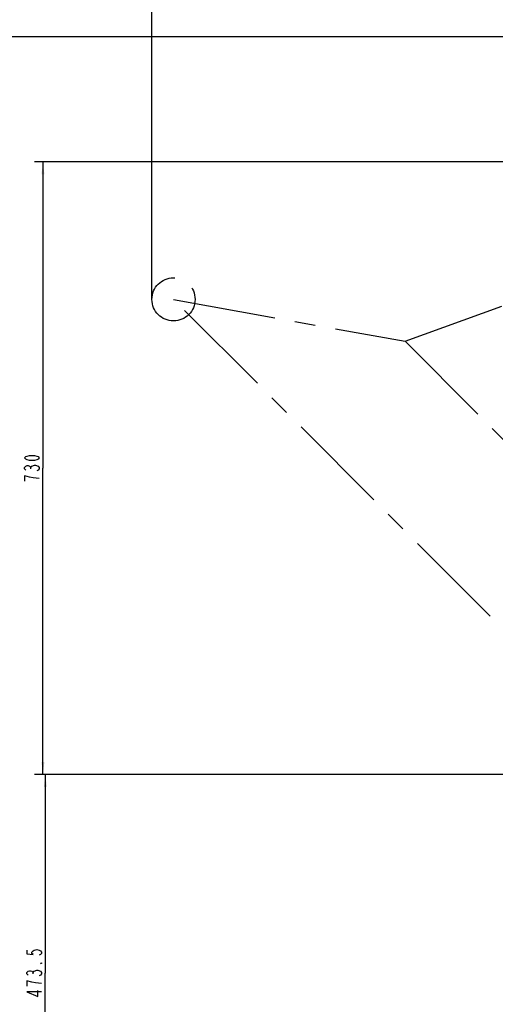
# Model space of a CAD drawing. Header units: millimetres. Extents: x 0 to 1189, y 0 to 841.
# Tile 66 of 88: x 424 to 538, y 480 to 715. Entities that reach past the tile are written whole.
import ezdxf

# ---------------------------------------------------------------- set-up
doc = ezdxf.new("R2010")
doc.units = ezdxf.units.MM
doc.header["$LTSCALE"] = 65.395
doc.linetypes.add('CENTER', pattern=[0.6, 0.375, -0.075, 0.075, -0.075])
doc.layers.get('0').update_dxf_attribs({"linetype": 'CONTINUOUS'})
doc.layers.add('DEFAULT_1', color=7, linetype='CENTER')
doc.styles.get("Standard").update_dxf_attribs({"font": 'txt', "width": 0.7})
doc.dimstyles.new('DIMSTYLE_3', dxfattribs={"dimtxt": 3.5, "dimasz": 3, "dimexe": 0.18, "dimexo": 0.0625, "dimgap": 0.09, "dimtad": 1, "dimdec": 0, "dimlfac": 5, "dimdsep": 46, "dimtxsty": 'Standard', "dimblk": '_FILLED', "dimblk1": '_FILLED', "dimblk2": '_FILLED', "dimcen": 0.09, "dimclrt": 5, "dimadec": 0, "dimazin": 0, "dimtfac": 1, "dimtdec": 0, "dimtofl": 0, "dimtmove": 0, "dimatfit": 3, "dimldrblk": '_FILLED', "dimfxl": 1, "dimtolj": 1, "dimarcsym": 0})
doc.dimstyles.new('DIMSTYLE_5', dxfattribs={"dimtxt": 3.5, "dimasz": 3, "dimexe": 0.18, "dimexo": 0.0625, "dimgap": 0.09, "dimtad": 1, "dimlfac": 5, "dimdsep": 46, "dimtxsty": 'Standard', "dimblk": '_FILLED', "dimblk1": '_FILLED', "dimblk2": '_FILLED', "dimcen": 0.09, "dimclrt": 5, "dimadec": 0, "dimazin": 0, "dimtp": 0.01, "dimtm": 0.01, "dimtfac": 1, "dimtofl": 0, "dimtmove": 0, "dimatfit": 3, "dimldrblk": '_FILLED', "dimfxl": 1, "dimtolj": 1, "dimarcsym": 0})

# ---------------------------------------------------------------- blocks, each defined once
blk = doc.blocks.new('_FILLED')
at = {"color": 0, "linetype": 'ByBlock'}
blk.add_solid([(0, 0), (-1, 0.117), (-1, -0.117)], dxfattribs=at)
blk = doc.blocks.new('*D4')
at = {"color": 2, "linetype": 'Continuous'}
for p, q in [((455.94, 648.57), (455.94, 758.03)), ((582.52, 673.27), (582.52, 758.03)), ((455.94, 756.03), (519.23, 756.03)), ((582.52, 756.03), (519.23, 756.03))]:
    blk.add_line(p, q, dxfattribs=at)
at = {"color": 2, "linetype": 'Continuous', "xscale": 3, "yscale": 3, "zscale": 3, "rotation": 180}
blk.add_blockref('_FILLED', (455.94, 756.03), dxfattribs=at)
at = {"color": 2, "linetype": 'Continuous', "xscale": 3, "yscale": 3, "zscale": 3}
blk.add_blockref('_FILLED', (582.52, 756.03), dxfattribs=at)
blk = doc.blocks.new('*D15')
at = {"color": 2, "linetype": 'Continuous'}
for p, q in [((813.54, 710.93), (387, 710.93)), ((389, 710.93), (389, 575.68)), ((389, 440.43), (389, 575.68)), ((553.5, 440.43), (387, 440.43))]:
    blk.add_line(p, q, dxfattribs=at)
at = {"color": 2, "linetype": 'Continuous', "xscale": 3, "yscale": 3, "zscale": 3}
for p, rotation in [((389, 710.93), 90), ((389, 440.43), 270)]:
    blk.add_blockref('_FILLED', p, dxfattribs=dict(at, rotation=rotation))
blk = doc.blocks.new('*D21')
at = {"color": 2, "linetype": 'Continuous'}
for p, q in [((619.32, 535.13), (428.53, 535.13)), ((430.53, 535.13), (430.53, 487.78)), ((430.53, 440.43), (430.53, 487.78)), ((553.5, 440.43), (428.53, 440.43))]:
    blk.add_line(p, q, dxfattribs=at)
at = {"color": 2, "linetype": 'Continuous', "xscale": 3, "yscale": 3, "zscale": 3}
for p, rotation in [((430.53, 535.13), 90), ((430.53, 440.43), 270)]:
    blk.add_blockref('_FILLED', p, dxfattribs=dict(at, rotation=rotation))
blk = doc.blocks.new('*D22')
at = {"color": 2, "linetype": 'Continuous'}
for p, q in [((609.12, 681.13), (427.96, 681.13)), ((429.96, 681.13), (429.96, 608.13)), ((429.96, 535.13), (429.96, 608.13)), ((619.32, 535.13), (427.96, 535.13))]:
    blk.add_line(p, q, dxfattribs=at)
at = {"color": 2, "linetype": 'Continuous', "xscale": 3, "yscale": 3, "zscale": 3}
for p, rotation in [((429.96, 681.13), 90), ((429.96, 535.13), 270)]:
    blk.add_blockref('_FILLED', p, dxfattribs=dict(at, rotation=rotation))

msp = doc.modelspace()

# ---------------------------------------------------------------- linework, layer by layer
at = {"color": 5, "linetype": 'Continuous'}
for p, q in [((427.0476, 607.9814), (427.0476, 608.2876)), ((427.6113, 487.6314), (427.6113, 487.9376))]:
    msp.add_line(p, q, dxfattribs=at)
for points in [[(429.0893, 610.5845), (428.7976, 610.2782), (428.5059, 610.1251), (427.9226, 609.972), (426.7559, 609.972), (426.1726, 610.1251), (425.8809, 610.2782), (425.5892, 610.5845), (425.8809, 610.8907), (426.1726, 611.0439), (426.7559, 611.197), (427.9226, 611.197), (428.5059, 611.0439), (428.7976, 610.8907), (429.0893, 610.5845)], [(425.8809, 607.6751), (425.5892, 607.9814), (425.5892, 608.2876), (425.8809, 608.5939), (426.1726, 608.747), (426.4643, 608.747), (426.7559, 608.5939), (427.0476, 608.2876), (427.3393, 608.5939)], [(427.3393, 608.5939), (427.9226, 608.9001), (428.2143, 608.9001)], [(428.2143, 608.9001), (428.7976, 608.5939), (429.0893, 608.2876), (429.0893, 607.9814), (428.7976, 607.6751), (428.5059, 607.522)], [(429.0893, 605.6845), (427.6309, 605.8376), (426.7559, 605.9907), (426.1726, 606.1439), (425.5892, 606.297), (425.5892, 605.072)], [(426.1529, 493.297), (426.1529, 492.3782), (427.6113, 492.2251), (427.3196, 492.5313), (427.3196, 492.8376), (427.6113, 493.1438), (427.9029, 493.297), (428.4862, 493.4501), (429.0696, 493.297), (429.3612, 493.1438), (429.6529, 492.8376), (429.6529, 492.5313), (429.3612, 492.2251), (429.0696, 492.072)], [(426.4446, 487.3251), (426.1529, 487.6314), (426.1529, 487.9376), (426.4446, 488.2439), (426.7362, 488.397), (427.0279, 488.397), (427.3196, 488.2439), (427.6113, 487.9376), (427.9029, 488.2439)], [(427.9029, 488.2439), (428.4862, 488.5501), (428.7779, 488.5501)], [(428.7779, 488.5501), (429.3612, 488.2439), (429.6529, 487.9376), (429.6529, 487.6314), (429.3612, 487.3251), (429.0696, 487.172)], [(429.6529, 490.2345), (429.6529, 490.0814), (429.3612, 490.0814), (429.6529, 490.2345)], [(427.3196, 485.6407), (426.1529, 485.947), (426.1529, 484.722)], [(429.6529, 483.3438), (426.1529, 483.3438), (428.7779, 482.272), (428.7779, 483.6501)], [(429.6529, 485.3345), (428.1946, 485.4876), (427.3196, 485.6407)]]:
    msp.add_lwpolyline(points, dxfattribs=at)
at = {"layer": 'DEFAULT_1', "color": 2, "linetype": 'CENTER'}
for p, q in [((516.2847, 638.3721), (662.8767, 691.7272)), ((564.3207, 545.1345), (461.0831, 648.3721)), ((461.0831, 648.3721), (516.2847, 638.3721)), ((516.2847, 638.3721), (619.5223, 535.1345))]:
    msp.add_line(p, q, dxfattribs=at)
msp.add_circle((461.0831, 648.3721), 5.14, dxfattribs=at)

# ---------------------------------------------------------------- dimensions: what is measured, and where the dimension line sits
at = {"color": 2, "linetype": 'Continuous'}
for base, p1, p2, angle, dimstyle, picture, middle in [((455.9431, 756.0338), (582.5223, 673.2713), (455.9431, 648.5721), 180, 'DIMSTYLE_3', '*D4', (515.5577, 756.9088)), ((388.9982, 440.4345), (813.5406, 710.9345), (553.4976, 440.4345), 270, 'DIMSTYLE_5', '*D15', (388.1232, 568.3345)), ((429.9643, 681.1345), (619.3223, 535.1345), (609.1223, 681.1345), 90, 'DIMSTYLE_5', '*D22', (429.0893, 604.4595)), ((430.5279, 535.1345), (553.4976, 440.4345), (619.3223, 535.1345), 90, 'DIMSTYLE_5', '*D21', (429.6529, 481.6595))]:
    dim = msp.add_linear_dim(base=base, p1=p1, p2=p2, angle=angle, dimstyle=dimstyle, dxfattribs=at)
    dim.commit()
    dim.dimension.update_dxf_attribs({"geometry": picture, "text_midpoint": middle, "dimtype": 160})

doc.saveas('drawing.dxf')
